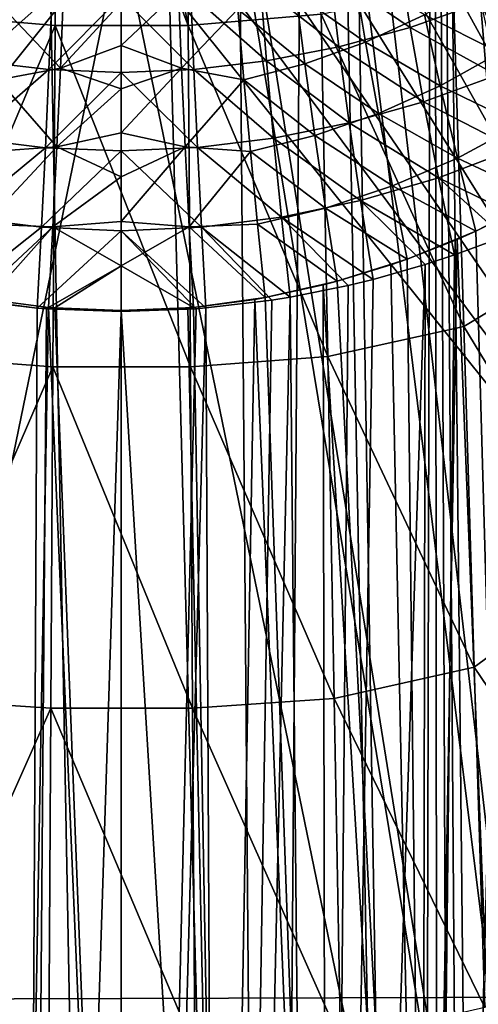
# Model space of a CAD drawing. Header units: metres. Extents: x -22 to 22, y 0 to 204.
# Tile 206 of 256: x -1.84 to 6.47, y 131.68 to 149.54. Entities that reach past the tile are written whole.
import ezdxf

# ---------------------------------------------------------------- set-up
doc = ezdxf.new("R2010")
doc.units = ezdxf.units.M
doc.layers.add('solid_002_SW0002', color=7, linetype='CONTINUOUS')
doc.layers.add('solid_002_SW0002_01', color=7, linetype='CONTINUOUS')

msp = doc.modelspace()

# ---------------------------------------------------------------- linework, layer by layer
at = {"layer": 'solid_002_SW0002'}
for points in [[(-1.887785, 182.670227, 261.700287), (-2.719687, 81.176041, 275.085602), (0, 81.175316, 275.040649)], [(-1.887785, 182.670227, 261.700287), (0, 81.175316, 275.040649), (0, 182.667419, 261.678955)], [(2.719617, 81.176041, 275.085602), (1.887785, 182.670227, 261.700287), (0, 182.667419, 261.678955)], [(0, 81.175316, 275.040649), (2.719617, 81.176041, 275.085602), (0, 182.667419, 261.678955)], [(-3.610062, 149.64267, 259.67511), (-1.162057, 155.622482, 258.782257), (-1.199034, 149.437759, 259.611755)], [(1.215914, 149.438354, 259.612), (-1.199034, 149.437759, 259.611755), (-1.162057, 155.622482, 258.782257)], [(1.215914, 149.438354, 259.612), (-1.162057, 155.622482, 258.782257), (0, 155.59285, 258.77533)], [(1.178355, 155.623291, 258.782471), (1.215914, 149.438354, 259.612), (0, 155.59285, 258.77533)], [(-1.116862, 151.225906, 224.568008), (-2.227897, 151.297043, 224.568375), (-15.543535, 131.739929, 224.465973)], [(-10.818559, 98.548843, 220.74678), (-2.12129, 151.416321, 220.974091), (-0.000201, 151.16481, 221.029526)], [(0.000095, 151.202209, 224.567886), (-1.116862, 151.225906, 224.568008), (-15.543535, 131.739929, 224.465973)], [(15.543108, 131.83754, 224.466492), (0.000095, 151.202209, 224.567886), (-15.543535, 131.739929, 224.465973)], [(-10.818559, 98.548843, 220.74678), (-0.000201, 151.16481, 221.029526), (-0.000201, 43.031025, 221.029526)], [(-1.254252, 150.01004, 200.519455), (-2.625853, 148.791397, 201.105042), (-2.516077, 150.152405, 200.597885)], [(-1.102926, 148.662674, 204.326843), (-1.0436, 150.062561, 203.910278), (-2.118471, 149.732269, 204.119675)], [(-1.102926, 148.662674, 204.326843), (0.000002, 149.852631, 203.947876), (-1.0436, 150.062561, 203.910278)], [(-1.254252, 150.01004, 200.519455), (-1.309673, 148.636063, 201.021652), (-2.625853, 148.791397, 201.105042)], [(-0.000001, 149.961075, 200.49437), (-1.309673, 148.636063, 201.021652), (-1.254252, 150.01004, 200.519455)], [(-0.000001, 149.961075, 200.49437), (-0.000001, 148.582535, 200.994751), (-1.309673, 148.636063, 201.021652)], [(1.263081, 150.010834, 200.51976), (1.318887, 148.636948, 201.022003), (-0.000001, 149.961075, 200.49437)], [(1.318887, 148.636948, 201.022003), (-0.000001, 148.582535, 200.994751), (-0.000001, 149.961075, 200.49437)], [(-1.102926, 148.662674, 204.326843), (-2.118471, 149.732269, 204.119675), (-2.228997, 148.452209, 204.476944)], [(-3.726817, 143.431305, 260.551331), (-3.610062, 149.64267, 259.67511), (-1.199034, 149.437759, 259.611755)], [(-3.726817, 143.431305, 260.551331), (-1.199034, 149.437759, 259.611755), (-1.237754, 143.244141, 260.486298)], [(1.25518, 143.244675, 260.486542), (-1.237754, 143.244141, 260.486298), (-1.199034, 149.437759, 259.611755)], [(1.215914, 149.438354, 259.612), (1.25518, 143.244675, 260.486542), (-1.199034, 149.437759, 259.611755)], [(-1.309673, 148.636063, 201.021652), (-2.752496, 147.389114, 201.478134), (-2.625853, 148.791397, 201.105042)], [(-1.309673, 148.636063, 201.021652), (-1.373633, 147.220062, 201.387604), (-2.752496, 147.389114, 201.478134)], [(-1.168693, 147.234161, 204.630325), (-1.102926, 148.662674, 204.326843), (-2.228997, 148.452209, 204.476944)], [(-0.000001, 148.582535, 200.994751), (-1.373633, 147.220062, 201.387604), (-1.309673, 148.636063, 201.021652)], [(-1.168693, 147.234161, 204.630325), (0, 148.28624, 204.38652), (-1.102926, 148.662674, 204.326843)], [(1.318887, 148.636948, 201.022003), (1.383293, 147.221024, 201.388), (-0.000001, 148.582535, 200.994751)], [(-1.168693, 147.234161, 204.630325), (-2.228997, 148.452209, 204.476944), (-2.350049, 147.150391, 204.740112)], [(-0.000001, 148.582535, 200.994751), (-0.000001, 147.161713, 201.358124), (-1.373633, 147.220062, 201.387604)], [(1.383293, 147.221024, 201.388), (-0.000001, 147.161713, 201.358124), (-0.000001, 148.582535, 200.994751)], [(-1.373633, 147.220062, 201.387604), (-2.894813, 145.958771, 201.713623), (-2.752496, 147.389114, 201.478134)], [(-1.373633, 147.220062, 201.387604), (-1.445524, 145.775513, 201.613831), (-2.894813, 145.958771, 201.713623)], [(-1.168693, 147.234161, 204.630325), (-2.350049, 147.150391, 204.740112), (-2.480976, 145.833817, 204.907745)], [(-1.240473, 145.78627, 204.818802), (-1.168693, 147.234161, 204.630325), (-2.480976, 145.833817, 204.907745)], [(-0.000001, 147.161713, 201.358124), (-1.445524, 145.775513, 201.613831), (-1.373633, 147.220062, 201.387604)], [(-1.240473, 145.78627, 204.818802), (0.000003, 146.688599, 204.684113), (-1.168693, 147.234161, 204.630325)], [(1.383293, 147.221024, 201.388), (1.455685, 145.77655, 201.614288), (-0.000001, 147.161713, 201.358124)], [(-0.000001, 147.161713, 201.358124), (0, 145.712204, 201.580994), (-1.445524, 145.775513, 201.613831)], [(1.455685, 145.77655, 201.614288), (0, 145.712204, 201.580994), (-0.000001, 147.161713, 201.358124)], [(-1.445524, 145.775513, 201.613831), (-3.049354, 144.507385, 201.809143), (-2.894813, 145.958771, 201.713623)], [(-1.445524, 145.775513, 201.613831), (-1.525336, 144.31134, 201.698242), (-3.049354, 144.507385, 201.809143)], [(-1.240473, 145.78627, 204.818802), (-2.480976, 145.833817, 204.907745), (-2.620637, 144.504166, 204.978531)], [(-1.240473, 145.78627, 204.818802), (-2.620637, 144.504166, 204.978531), (-2.41983, 144.468582, 204.961136)], [(-1.240473, 145.78627, 204.818802), (-2.41983, 144.468582, 204.961136), (-1.317833, 144.323776, 204.89061)], [(0, 145.712204, 201.580994), (-1.525336, 144.31134, 201.698242), (-1.445524, 145.775513, 201.613831)], [(1.455685, 145.77655, 201.614288), (1.535974, 144.312256, 201.698761), (0, 145.712204, 201.580994)], [(0, 145.712204, 201.580994), (0, 144.247849, 201.66127), (-1.525336, 144.31134, 201.698242)], [(0, 145.712204, 201.580994), (1.357145, 144.297699, 201.690536), (0, 144.247849, 201.66127)], [(0.000014, 145.075439, 204.838318), (-1.317833, 144.323776, 204.89061), (-1.205175, 144.313904, 204.885773)], [(0.000014, 145.075439, 204.838318), (-1.205175, 144.313904, 204.885773), (0, 144.266586, 204.861237)], [(-3.049354, 144.507385, 201.809143), (-1.525336, 144.31134, 201.698242), (-2.728487, 144.455627, 201.779633)], [(-2.728487, 144.455627, 201.779633), (-1.810465, 87.865463, 202.047821), (-3.614262, 87.865463, 202.216309)], [(-2.728487, 144.455627, 201.779633), (-1.525336, 144.31134, 201.698242), (-1.810465, 87.865463, 202.047821)], [(-1.8706, 113.355873, 205.106247), (-1.317833, 144.323776, 204.89061), (-2.41983, 144.468582, 204.961136)], [(-1.8706, 113.355873, 205.106247), (0, 113.355034, 205.042282), (-1.317833, 144.323776, 204.89061)], [(-1.525336, 144.31134, 201.698242), (-1.357145, 144.297699, 201.690536), (-1.810465, 87.865463, 202.047821)], [(-1.525336, 144.31134, 201.698242), (0, 144.247849, 201.66127), (-1.357145, 144.297699, 201.690536)], [(0, 113.355034, 205.042282), (-1.205175, 144.313904, 204.885773), (-1.317833, 144.323776, 204.89061)], [(0, 113.355034, 205.042282), (0, 144.266586, 204.861237), (-1.205175, 144.313904, 204.885773)], [(1.535974, 144.312256, 201.698761), (1.810465, 87.865463, 202.047821), (0, 87.865463, 201.991516)], [(1.357145, 144.297699, 201.690536), (1.535974, 144.312256, 201.698761), (0, 87.865463, 201.991516)], [(-1.357145, 144.297699, 201.690536), (0, 144.247849, 201.66127), (-1.810465, 87.865463, 202.047821)], [(0, 144.247849, 201.66127), (0, 87.865463, 201.991516), (-1.810465, 87.865463, 202.047821)], [(1.357145, 144.297699, 201.690536), (0, 87.865463, 201.991516), (0, 144.247849, 201.66127)], [(-3.842154, 137.224747, 261.462006), (-3.726817, 143.431305, 260.551331), (-1.237754, 143.244141, 260.486298)], [(-3.842154, 137.224747, 261.462006), (-1.237754, 143.244141, 260.486298), (-1.27596, 137.055801, 261.398499)], [(1.293924, 137.05629, 261.398743), (-1.27596, 137.055801, 261.398499), (-1.237754, 143.244141, 260.486298)], [(1.25518, 143.244675, 260.486542), (1.293924, 137.05629, 261.398743), (-1.237754, 143.244141, 260.486298)], [(-3.956329, 131.02211, 262.400604), (-3.842154, 137.224747, 261.462006), (-1.27596, 137.055801, 261.398499)], [(-3.956329, 131.02211, 262.400604), (-1.27596, 137.055801, 261.398499), (-1.313744, 130.87175, 262.341217)], [(1.33224, 130.872192, 262.341461), (-1.313744, 130.87175, 262.341217), (-1.27596, 137.055801, 261.398499)], [(1.293924, 137.05629, 261.398743), (1.33224, 130.872192, 262.341461), (-1.27596, 137.055801, 261.398499)], [(15.549644, 125.431816, 224.432953), (15.543108, 131.83754, 224.466492), (-15.543535, 131.739929, 224.465973)], [(15.549644, 125.431816, 224.432953), (-15.543535, 131.739929, 224.465973), (-15.550015, 125.430588, 224.432938)]]:
    msp.add_3dface(points, dxfattribs=at)
at = {"layer": 'solid_002_SW0002_01'}
for points in [[(2.719617, 81.176041, 275.085602), (3.472393, 182.67691, 261.751129), (1.887785, 182.670227, 261.700287)], [(2.719617, 81.176041, 275.085602), (5.436296, 81.178215, 275.220306), (3.472393, 182.67691, 261.751129)], [(5.436296, 81.178215, 275.220306), (3.77746, 182.678665, 261.764374), (3.472393, 182.67691, 261.751129)], [(5.436296, 81.178215, 275.220306), (5.664723, 182.692719, 261.871124), (3.77746, 182.678665, 261.764374)], [(5.436296, 81.178215, 275.220306), (5.762762, 81.189484, 275.241119), (5.664723, 182.692719, 261.871124)], [(6.718077, 81.34845, 275.292908), (6.943197, 182.705444, 261.967773), (5.664723, 182.692719, 261.871124)], [(6.403298, 81.274506, 275.277435), (6.718077, 81.34845, 275.292908), (5.664723, 182.692719, 261.871124)], [(6.085097, 81.221588, 275.260162), (6.403298, 81.274506, 275.277435), (5.664723, 182.692719, 261.871124)], [(5.762762, 81.189484, 275.241119), (6.085097, 81.221588, 275.260162), (5.664723, 182.692719, 261.871124)], [(3.625335, 149.644257, 259.675781), (1.215914, 149.438354, 259.612), (1.178355, 155.623291, 258.782471)], [(6.300797, 152.366455, 220.864212), (6.904644, 152.556671, 220.848373), (10.818861, 98.549149, 220.745682)], [(4.650918, 151.916245, 220.907501), (6.300797, 152.366455, 220.864212), (10.818861, 98.549149, 220.745682)], [(15.543108, 131.83754, 224.466492), (6.613871, 152.053177, 224.572342), (5.533139, 151.794434, 224.570984)], [(2.349607, 151.452408, 220.96788), (4.231467, 151.817688, 220.918503), (10.818861, 98.549149, 220.745682)], [(4.231467, 151.817688, 220.918503), (4.650918, 151.916245, 220.907501), (10.818861, 98.549149, 220.745682)], [(15.543108, 131.83754, 224.466492), (5.533139, 151.794434, 224.570984), (4.441135, 151.582245, 224.56987)], [(15.543108, 131.83754, 224.466492), (4.441135, 151.582245, 224.56987), (3.337224, 151.416061, 224.569)], [(-0.000201, 151.16481, 221.029526), (2.131522, 151.417984, 220.973602), (10.818861, 98.549149, 220.745682)], [(15.543108, 131.83754, 224.466492), (2.228076, 151.297028, 224.568375), (1.117049, 151.225891, 224.568008)], [(2.131522, 151.417984, 220.973602), (2.349607, 151.452408, 220.96788), (10.818861, 98.549149, 220.745682)], [(15.543108, 131.83754, 224.466492), (3.337224, 151.416061, 224.569), (2.228076, 151.297028, 224.568375)], [(-0.000201, 43.031025, 221.029526), (-0.000201, 151.16481, 221.029526), (10.818861, 98.549149, 220.745682)], [(15.543108, 131.83754, 224.466492), (1.117049, 151.225891, 224.568008), (0.000095, 151.202209, 224.567886)], [(8.358441, 151.249557, 259.910797), (8.612675, 145.42485, 260.729523), (6.014925, 150.160934, 259.787994)], [(5.031872, 150.714996, 200.914505), (5.240461, 149.402832, 201.439377), (3.782412, 150.388947, 200.730499)], [(6.51894, 149.851639, 201.685425), (5.240461, 149.402832, 201.439377), (5.031872, 150.714996, 200.914505)], [(3.782412, 150.388947, 200.730499), (3.943893, 149.048904, 201.245438), (2.524883, 150.153809, 200.598587)], [(4.427378, 149.134399, 204.701462), (4.213915, 150.408188, 204.302063), (3.16634, 150.01651, 204.195877)], [(5.240461, 149.402832, 201.439377), (3.943893, 149.048904, 201.245438), (3.782412, 150.388947, 200.730499)], [(5.495293, 149.632568, 204.862305), (4.213915, 150.408188, 204.302063), (4.427378, 149.134399, 204.701462)], [(6.858583, 148.94342, 205.418716), (6.523331, 150.229523, 205.049225), (5.495293, 149.632568, 204.862305)], [(0.000001, 149.07489, 204.184479), (1.095276, 148.661621, 204.326675), (1.036361, 150.061523, 203.910172)], [(0.000002, 149.852631, 203.947876), (0.000001, 149.07489, 204.184479), (1.036361, 150.061523, 203.910172)], [(2.111128, 149.730408, 204.119339), (1.036361, 150.061523, 203.910172), (1.095276, 148.661621, 204.326675)], [(2.524883, 150.153809, 200.598587), (2.635028, 148.792938, 201.105789), (1.263081, 150.010834, 200.51976)], [(3.943893, 149.048904, 201.245438), (2.635028, 148.792938, 201.105789), (2.524883, 150.153809, 200.598587)], [(3.625335, 149.644257, 259.675781), (6.014925, 150.160934, 259.787994), (6.208842, 143.978302, 260.658539)], [(8.612675, 145.42485, 260.729523), (6.208842, 143.978302, 260.658539), (6.014925, 150.160934, 259.787994)], [(-1.102926, 148.662674, 204.326843), (0.000001, 149.07489, 204.184479), (0.000002, 149.852631, 203.947876)], [(2.635028, 148.792938, 201.105789), (1.318887, 148.636948, 201.022003), (1.263081, 150.010834, 200.51976)], [(3.329378, 148.739273, 204.570908), (3.16634, 150.01651, 204.195877), (2.111128, 149.730408, 204.119339)], [(4.427378, 149.134399, 204.701462), (3.16634, 150.01651, 204.195877), (3.329378, 148.739273, 204.570908)], [(6.51894, 149.851639, 201.685425), (6.807256, 148.537018, 202.101242), (5.240461, 149.402832, 201.439377)], [(2.221277, 148.450333, 204.476471), (2.111128, 149.730408, 204.119339), (1.095276, 148.661621, 204.326675)], [(3.329378, 148.739273, 204.570908), (2.111128, 149.730408, 204.119339), (2.221277, 148.450333, 204.476471)], [(3.742731, 143.432755, 260.552002), (1.215914, 149.438354, 259.612), (3.625335, 149.644257, 259.675781)], [(3.742731, 143.432755, 260.552002), (3.625335, 149.644257, 259.675781), (6.208842, 143.978302, 260.658539)], [(5.782292, 148.340515, 205.196487), (5.495293, 149.632568, 204.862305), (4.427378, 149.134399, 204.701462)], [(6.858583, 148.94342, 205.418716), (5.495293, 149.632568, 204.862305), (5.782292, 148.340515, 205.196487)], [(3.742731, 143.432755, 260.552002), (1.25518, 143.244675, 260.486542), (1.215914, 149.438354, 259.612)], [(5.240461, 149.402832, 201.439377), (5.480714, 148.052292, 201.838211), (3.943893, 149.048904, 201.245438)], [(6.807256, 148.537018, 202.101242), (5.480714, 148.052292, 201.838211), (5.240461, 149.402832, 201.439377)], [(4.661913, 147.838135, 205.005859), (4.427378, 149.134399, 204.701462), (3.329378, 148.739273, 204.570908)], [(5.782292, 148.340515, 205.196487), (4.427378, 149.134399, 204.701462), (4.661913, 147.838135, 205.005859)], [(-1.102926, 148.662674, 204.326843), (0, 148.28624, 204.38652), (0.000001, 149.07489, 204.184479)], [(0.000001, 149.07489, 204.184479), (0, 148.28624, 204.38652), (1.095276, 148.661621, 204.326675)], [(3.943893, 149.048904, 201.245438), (4.130054, 147.668839, 201.629761), (2.635028, 148.792938, 201.105789)], [(5.480714, 148.052292, 201.838211), (4.130054, 147.668839, 201.629761), (3.943893, 149.048904, 201.245438)], [(2.635028, 148.792938, 201.105789), (2.762097, 147.390793, 201.478943), (1.318887, 148.636948, 201.022003)], [(4.130054, 147.668839, 201.629761), (2.762097, 147.390793, 201.478943), (2.635028, 148.792938, 201.105789)], [(7.224017, 147.641159, 205.69046), (6.858583, 148.94342, 205.418716), (5.782292, 148.340515, 205.196487)], [(0, 148.28624, 204.38652), (0.000001, 147.489868, 204.553207), (1.095276, 148.661621, 204.326675)], [(0.000001, 147.489868, 204.553207), (1.160586, 147.233078, 204.630066), (1.095276, 148.661621, 204.326675)], [(2.221277, 148.450333, 204.476471), (1.095276, 148.661621, 204.326675), (1.160586, 147.233078, 204.630066)], [(2.762097, 147.390793, 201.478943), (1.383293, 147.221024, 201.388), (1.318887, 148.636948, 201.022003)], [(3.508172, 147.439972, 204.851501), (3.329378, 148.739273, 204.570908), (2.221277, 148.450333, 204.476471)], [(4.661913, 147.838135, 205.005859), (3.329378, 148.739273, 204.570908), (3.508172, 147.439972, 204.851501)], [(2.341915, 147.148514, 204.739517), (2.221277, 148.450333, 204.476471), (1.160586, 147.233078, 204.630066)], [(3.508172, 147.439972, 204.851501), (2.221277, 148.450333, 204.476471), (2.341915, 147.148514, 204.739517)], [(6.807256, 148.537018, 202.101242), (7.1308, 147.197433, 202.392899), (5.480714, 148.052292, 201.838211)], [(-1.168693, 147.234161, 204.630325), (0.000001, 147.489868, 204.553207), (0, 148.28624, 204.38652)], [(6.094148, 147.032776, 205.433548), (5.782292, 148.340515, 205.196487), (4.661913, 147.838135, 205.005859)], [(7.224017, 147.641159, 205.69046), (5.782292, 148.340515, 205.196487), (6.094148, 147.032776, 205.433548)], [(5.480714, 148.052292, 201.838211), (5.750467, 146.675507, 202.107407), (4.130054, 147.668839, 201.629761)], [(7.1308, 147.197433, 202.392899), (5.750467, 146.675507, 202.107407), (5.480714, 148.052292, 201.838211)], [(4.916183, 146.526581, 205.213791), (4.661913, 147.838135, 205.005859), (3.508172, 147.439972, 204.851501)], [(6.094148, 147.032776, 205.433548), (4.661913, 147.838135, 205.005859), (4.916183, 146.526581, 205.213791)], [(4.130054, 147.668839, 201.629761), (4.339176, 146.261505, 201.879944), (2.762097, 147.390793, 201.478943)], [(5.750467, 146.675507, 202.107407), (4.339176, 146.261505, 201.879944), (4.130054, 147.668839, 201.629761)], [(7.224017, 147.641159, 205.69046), (6.094148, 147.032776, 205.433548), (7.612605, 146.31842, 205.862183)], [(-1.168693, 147.234161, 204.630325), (0.000003, 146.688599, 204.684113), (0.000001, 147.489868, 204.553207)], [(0.000001, 147.489868, 204.553207), (0.000003, 146.688599, 204.684113), (1.160586, 147.233078, 204.630066)], [(2.762097, 147.390793, 201.478943), (2.904892, 145.960587, 201.714539), (1.383293, 147.221024, 201.388)], [(3.701739, 146.125702, 205.036194), (3.508172, 147.439972, 204.851501), (2.341915, 147.148514, 204.739517)], [(4.339176, 146.261505, 201.879944), (2.904892, 145.960587, 201.714539), (2.762097, 147.390793, 201.478943)], [(4.916183, 146.526581, 205.213791), (3.508172, 147.439972, 204.851501), (3.701739, 146.125702, 205.036194)], [(0.000003, 146.688599, 204.684113), (0.000007, 145.883301, 204.779205), (1.160586, 147.233078, 204.630066)], [(0.000007, 145.883301, 204.779205), (1.231866, 145.785187, 204.818481), (1.160586, 147.233078, 204.630066)], [(2.341915, 147.148514, 204.739517), (1.160586, 147.233078, 204.630066), (1.231866, 145.785187, 204.818481)], [(2.904892, 145.960587, 201.714539), (1.455685, 145.77655, 201.614288), (1.383293, 147.221024, 201.388)], [(7.1308, 147.197433, 202.392899), (7.48208, 145.834259, 202.556747), (5.750467, 146.675507, 202.107407)], [(2.472393, 145.83194, 204.907043), (2.341915, 147.148514, 204.739517), (1.231866, 145.785187, 204.818481)], [(3.701739, 146.125702, 205.036194), (2.341915, 147.148514, 204.739517), (2.472393, 145.83194, 204.907043)], [(6.094148, 147.032776, 205.433548), (4.916183, 146.526581, 205.213791), (6.4267, 145.7061, 205.571762)], [(6.094148, 147.032776, 205.433548), (6.4267, 145.7061, 205.571762), (7.612605, 146.31842, 205.862183)], [(-1.240473, 145.78627, 204.818802), (0.000007, 145.883301, 204.779205), (0.000003, 146.688599, 204.684113)], [(5.750467, 146.675507, 202.107407), (6.04277, 145.27504, 202.243713), (4.339176, 146.261505, 201.879944)], [(5.750467, 146.675507, 202.107407), (7.48208, 145.834259, 202.556747), (6.926715, 145.60228, 202.427811)], [(5.750467, 146.675507, 202.107407), (6.926715, 145.60228, 202.427811), (6.04277, 145.27504, 202.243713)], [(4.916183, 146.526581, 205.213791), (3.701739, 146.125702, 205.036194), (5.186098, 145.198776, 205.323395)], [(4.916183, 146.526581, 205.213791), (5.186098, 145.198776, 205.323395), (6.4267, 145.7061, 205.571762)], [(7.612605, 146.31842, 205.862183), (6.4267, 145.7061, 205.571762), (7.281516, 146.135437, 205.77562)], [(3.701739, 146.125702, 205.036194), (2.472393, 145.83194, 204.907043), (3.914062, 144.798309, 205.123947)], [(4.339176, 146.261505, 201.879944), (4.565622, 144.830612, 201.993164), (2.904892, 145.960587, 201.714539)], [(3.701739, 146.125702, 205.036194), (3.914062, 144.798309, 205.123947), (5.186098, 145.198776, 205.323395)], [(4.339176, 146.261505, 201.879944), (6.04277, 145.27504, 202.243713), (5.510882, 145.101028, 202.145325)], [(4.339176, 146.261505, 201.879944), (5.510882, 145.101028, 202.145325), (4.565622, 144.830612, 201.993164)], [(7.281516, 146.135437, 205.77562), (6.4267, 145.7061, 205.571762), (7.354855, 113.362221, 206.052048)], [(2.904892, 145.960587, 201.714539), (3.059922, 144.509186, 201.810181), (1.455685, 145.77655, 201.614288)], [(2.904892, 145.960587, 201.714539), (4.565622, 144.830612, 201.993164), (4.110901, 144.719482, 201.930237)], [(2.904892, 145.960587, 201.714539), (4.110901, 144.719482, 201.930237), (3.059922, 144.509186, 201.810181)], [(-1.240473, 145.78627, 204.818802), (-1.317833, 144.323776, 204.89061), (0.000014, 145.075439, 204.838318)], [(-1.240473, 145.78627, 204.818802), (0.000014, 145.075439, 204.838318), (0.000007, 145.883301, 204.779205)], [(0.000007, 145.883301, 204.779205), (0.000014, 145.075439, 204.838318), (1.231866, 145.785187, 204.818481)], [(0.000014, 145.075439, 204.838318), (1.308766, 144.322952, 204.890213), (1.231866, 145.785187, 204.818481)], [(2.472393, 145.83194, 204.907043), (1.231866, 145.785187, 204.818481), (2.61158, 144.502502, 204.977722)], [(1.231866, 145.785187, 204.818481), (1.308766, 144.322952, 204.890213), (2.61158, 144.502502, 204.977722)], [(1.455685, 145.77655, 201.614288), (3.059922, 144.509186, 201.810181), (2.728487, 144.455627, 201.779633)], [(1.455685, 145.77655, 201.614288), (2.728487, 144.455627, 201.779633), (1.535974, 144.312256, 201.698761)], [(2.472393, 145.83194, 204.907043), (2.61158, 144.502502, 204.977722), (3.914062, 144.798309, 205.123947)], [(0, 145.712204, 201.580994), (1.535974, 144.312256, 201.698761), (1.357145, 144.297699, 201.690536)], [(6.4267, 145.7061, 205.571762), (5.186098, 145.198776, 205.323395), (6.08821, 145.554153, 205.498596)], [(6.926715, 145.60228, 202.427811), (7.177876, 87.865463, 202.884537), (5.40591, 87.865463, 202.495773)], [(6.04277, 145.27504, 202.243713), (6.926715, 145.60228, 202.427811), (5.40591, 87.865463, 202.495773)], [(6.4267, 145.7061, 205.571762), (6.08821, 145.554153, 205.498596), (7.354855, 113.362221, 206.052048)], [(6.08821, 145.554153, 205.498596), (5.186098, 145.198776, 205.323395), (5.538145, 113.359283, 205.610886)], [(6.08821, 145.554153, 205.498596), (5.538145, 113.359283, 205.610886), (7.354855, 113.362221, 206.052048)], [(8.612675, 145.42485, 260.729523), (8.865615, 139.602203, 261.563293), (6.208842, 143.978302, 260.658539)], [(5.510882, 145.101028, 202.145325), (6.04277, 145.27504, 202.243713), (5.40591, 87.865463, 202.495773)], [(0.000014, 145.075439, 204.838318), (0, 144.266586, 204.861237), (1.308766, 144.322952, 204.890213)], [(5.510882, 145.101028, 202.145325), (5.40591, 87.865463, 202.495773), (3.614262, 87.865463, 202.216309)], [(4.565622, 144.830612, 201.993164), (5.510882, 145.101028, 202.145325), (3.614262, 87.865463, 202.216309)], [(5.186098, 145.198776, 205.323395), (3.914062, 144.798309, 205.123947), (4.886553, 145.094803, 205.271408)], [(4.886553, 145.094803, 205.271408), (3.914062, 144.798309, 205.123947), (5.538145, 113.359283, 205.610886)], [(5.186098, 145.198776, 205.323395), (4.886553, 145.094803, 205.271408), (5.538145, 113.359283, 205.610886)], [(3.914062, 144.798309, 205.123947), (2.61158, 144.502502, 204.977722), (3.662163, 144.732193, 205.09108)], [(3.662163, 144.732193, 205.09108), (2.61158, 144.502502, 204.977722), (3.712073, 113.35717, 205.29628)], [(3.059922, 144.509186, 201.810181), (4.110901, 144.719482, 201.930237), (3.614262, 87.865463, 202.216309)], [(4.110901, 144.719482, 201.930237), (4.565622, 144.830612, 201.993164), (3.614262, 87.865463, 202.216309)], [(3.914062, 144.798309, 205.123947), (3.662163, 144.732193, 205.09108), (5.538145, 113.359283, 205.610886)], [(3.662163, 144.732193, 205.09108), (3.712073, 113.35717, 205.29628), (5.538145, 113.359283, 205.610886)], [(2.61158, 144.502502, 204.977722), (1.308766, 144.322952, 204.890213), (2.42026, 144.468643, 204.961182)], [(3.059922, 144.509186, 201.810181), (3.614262, 87.865463, 202.216309), (1.810465, 87.865463, 202.047821)], [(2.728487, 144.455627, 201.779633), (3.059922, 144.509186, 201.810181), (1.810465, 87.865463, 202.047821)], [(2.61158, 144.502502, 204.977722), (2.42026, 144.468643, 204.961182), (3.712073, 113.35717, 205.29628)], [(1.308766, 144.322952, 204.890213), (0, 144.266586, 204.861237), (1.205447, 144.313934, 204.885788)], [(1.205447, 144.313934, 204.885788), (0, 144.266586, 204.861237), (1.8706, 113.355873, 205.106247)], [(1.308766, 144.322952, 204.890213), (1.205447, 144.313934, 204.885788), (1.8706, 113.355873, 205.106247)], [(2.42026, 144.468643, 204.961182), (1.308766, 144.322952, 204.890213), (1.8706, 113.355873, 205.106247)], [(1.535974, 144.312256, 201.698761), (2.728487, 144.455627, 201.779633), (1.810465, 87.865463, 202.047821)], [(2.42026, 144.468643, 204.961182), (1.8706, 113.355873, 205.106247), (3.712073, 113.35717, 205.29628)], [(1.8706, 113.355873, 205.106247), (0, 144.266586, 204.861237), (0, 113.355034, 205.042282)], [(3.742731, 143.432755, 260.552002), (6.208842, 143.978302, 260.658539), (6.400936, 137.799438, 261.556396)], [(8.865615, 139.602203, 261.563293), (6.400936, 137.799438, 261.556396), (6.208842, 143.978302, 260.658539)], [(3.858714, 137.226059, 261.462646), (1.25518, 143.244675, 260.486542), (3.742731, 143.432755, 260.552002)], [(3.858714, 137.226059, 261.462646), (3.742731, 143.432755, 260.552002), (6.400936, 137.799438, 261.556396)], [(3.858714, 137.226059, 261.462646), (1.293924, 137.05629, 261.398743), (1.25518, 143.244675, 260.486542)], [(8.865615, 139.602203, 261.563293), (9.117503, 133.781265, 262.40979), (6.400936, 137.799438, 261.556396)], [(3.858714, 137.226059, 261.462646), (6.400936, 137.799438, 261.556396), (6.591541, 131.623657, 262.476471)], [(9.117503, 133.781265, 262.40979), (6.591541, 131.623657, 262.476471), (6.400936, 137.799438, 261.556396)], [(3.97354, 131.023285, 262.401215), (1.293924, 137.05629, 261.398743), (3.858714, 137.226059, 261.462646)], [(3.97354, 131.023285, 262.401215), (3.858714, 137.226059, 261.462646), (6.591541, 131.623657, 262.476471)], [(3.97354, 131.023285, 262.401215), (1.33224, 130.872192, 262.341461), (1.293924, 137.05629, 261.398743)]]:
    msp.add_3dface(points, dxfattribs=at)

doc.saveas('drawing.dxf')
